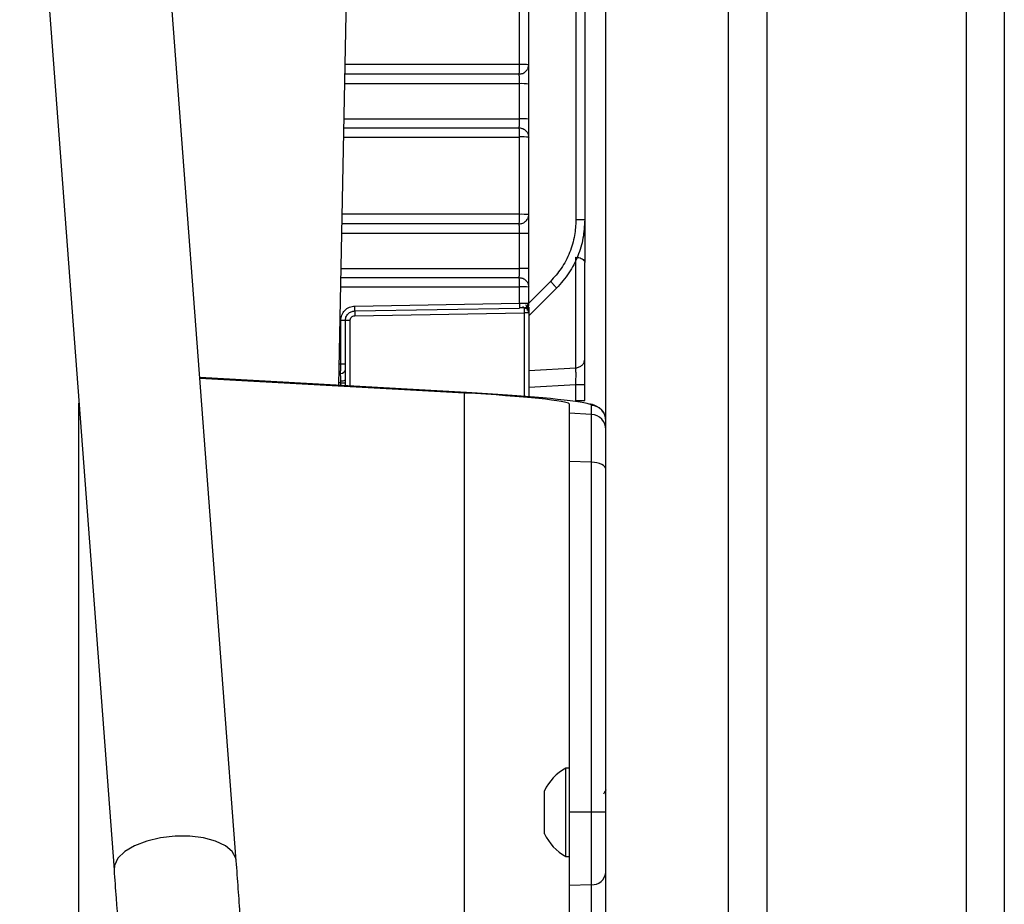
# Model space of a CAD drawing. Header units: inches. Extents: x 0.6 to 33.8, y 0 to 21.7.
# Tile 119 of 204: x 18.8 to 19.8, y 15.4 to 16.3. Entities that reach past the tile are written whole.
import ezdxf

# ---------------------------------------------------------------- set-up
doc = ezdxf.new("R2010")
doc.units = ezdxf.units.IN
doc.header["$MEASUREMENT"] = 0
doc.layers.add('FORMAT', color=7, linetype='Continuous')
doc.styles.add('SLDTEXTSTYLE3', font='TXT', dxfattribs={"width": 0.75})
doc.dimstyles.new('SLDDIMSTYLE0', dxfattribs={"dimtxt": 0.125, "dimasz": 0.13, "dimexe": 0, "dimexo": 0.0625, "dimgap": 0.03125, "dimtad": 0, "dimtih": 1, "dimtoh": 1, "dimdec": 1, "dimlfac": 4, "dimrnd": 1e-09, "dimzin": 12, "dimdsep": 46, "dimtxsty": 'SLDTEXTSTYLE3', "dimsah": 1, "dimcen": 0.09, "dimadec": 0, "dimazin": 3, "dimtfac": 1, "dimtdec": 1, "dimtofl": 0, "dimtmove": 0, "dimatfit": 3, "dimfxl": 0, "dimfrac": 2, "dimtolj": 1, "dimtzin": 12, "dimarcsym": 0})

# ---------------------------------------------------------------- blocks, each defined once
blk = doc.blocks.new('_D_4')
at = {"layer": 'FORMAT'}
for p, q in [((18.2277, 18.1795), (18.1896, 18.1795)), ((18.1896, 18.1795), (18.1896, 17.9811)), ((18.5048, 18.1795), (18.5429, 18.1795)), ((18.5429, 18.1795), (18.5429, 17.9811)), ((16.9337, 9.6125), (16.9337, 18.1245)), ((19.7988, 17.3901), (19.7988, 18.1245)), ((16.9337, 17.9995), (18.08, 17.9995)), ((19.7988, 17.9995), (18.6525, 17.9995)), ((18.1896, 17.9811), (18.2277, 17.9811)), ((18.5429, 17.9811), (18.5048, 17.9811))]:
    blk.add_line(p, q, dxfattribs=at)
for points in [[(16.9337, 17.9995), (17.0637, 17.9795), (17.0637, 18.0195)], [(19.7988, 17.9995), (19.6688, 18.0195), (19.6688, 17.9795)]]:
    blk.add_solid(points, dxfattribs=at)
at = {"layer": 'FORMAT', "char_height": 0.125, "attachment_point": 1, "style": 'SLDTEXTSTYLE3'}
for s, insert in [('291', (18.2277, 18.1422)), ('11.5', (18.2046, 17.9552))]:
    blk.add_mtext(s, dxfattribs=dict(at, insert=insert))

msp = doc.modelspace()

# ---------------------------------------------------------------- linework, layer by layer
at = {"color": 7, "linetype": 'Continuous'}
for p, q in [((19.5565, 17.3401), (19.5565, 4.5901)), ((19.7598, 17.3401), (19.7598, 4.5901)), ((19.7988, 17.3401), (19.7988, 4.5901)), ((19.3925, 4.9651), (19.3925, 16.9651)), ((19.5175, 4.9651), (19.5175, 16.9651)), ((19.1202, 15.9003), (19.1333, 16.559)), ((19.0155, 15.4157), (18.9373, 16.4536)), ((18.8127, 16.4442), (18.8909, 15.4063)), ((19.3619, 16.3864), (19.3619, 16.0689)), ((19.3709, 16.3864), (19.3709, 16.0689)), ((19.3044, 16.2273), (19.3044, 16.3061)), ((19.3138, 16.2269), (19.3138, 16.3057)), ((19.3044, 16.2273), (19.1267, 16.2273)), ((19.3041, 16.2175), (19.1265, 16.2175)), ((19.3044, 16.2077), (19.1263, 16.2077)), ((19.3044, 16.172), (19.3044, 16.2077)), ((19.3138, 16.1716), (19.3138, 16.2073)), ((19.1256, 16.172), (19.3044, 16.172)), ((19.1254, 16.1627), (19.304, 16.1627)), ((19.1252, 16.1534), (19.3044, 16.1534)), ((19.3044, 16.0746), (19.3044, 16.1534)), ((19.3138, 16.0743), (19.3138, 16.1531)), ((19.3044, 16.0746), (19.1237, 16.0746)), ((19.3709, 16.0689), (19.3619, 16.0689)), ((19.3709, 16.0689), (19.3709, 16.0254)), ((19.3041, 16.0649), (19.1235, 16.0649)), ((19.3044, 16.0552), (19.1233, 16.0552)), ((19.3044, 16.0195), (19.3044, 16.0552)), ((19.3138, 16.0193), (19.3138, 16.055)), ((19.3619, 15.9181), (19.3619, 16.0309)), ((19.1226, 16.0195), (19.3044, 16.0195)), ((19.3709, 15.9267), (19.3709, 16.0254)), ((19.1224, 16.0101), (19.304, 16.0101)), ((19.3359, 16.0062), (19.3138, 15.9841)), ((19.1222, 16.0007), (19.3044, 16.0007)), ((19.3044, 15.984), (19.3044, 16.0007)), ((19.3138, 15.984), (19.3138, 16.0006)), ((19.3421, 15.9993), (19.3138, 15.971)), ((19.1365, 15.9761), (19.3043, 15.979)), ((19.1366, 15.9811), (19.3044, 15.984)), ((19.3134, 15.9837), (19.3132, 15.9807)), ((19.1221, 15.9219), (19.1221, 15.9663)), ((19.1268, 15.9219), (19.1268, 15.9663)), ((19.1316, 15.8997), (19.1316, 15.9663)), ((19.1365, 15.9712), (19.309, 15.9742)), ((19.309, 15.9742), (19.309, 15.8891)), ((19.3138, 15.9742), (19.3138, 15.8887)), ((19.1221, 15.9219), (19.1206, 15.9219)), ((19.3138, 15.9154), (19.3619, 15.9181)), ((19.2504, 15.893), (18.9784, 15.9083)), ((19.2504, 15.893), (18.9784, 15.9083)), ((18.9785, 15.9076), (19.2484, 15.8925)), ((19.1268, 15.9026), (19.1268, 15.9058)), ((19.1221, 15.9027), (19.1202, 15.9027)), ((19.1221, 15.9027), (19.1221, 15.9048)), ((19.1221, 15.9002), (19.1221, 15.9027)), ((19.1268, 15.9), (19.1268, 15.9026)), ((19.3138, 15.8985), (19.3619, 15.901)), ((19.3619, 15.901), (19.3709, 15.901)), ((19.3619, 15.8849), (19.3619, 15.901)), ((19.3709, 15.8849), (19.3709, 15.901)), ((19.2484, 15.2628), (19.2484, 15.8925)), ((19.2504, 15.893), (19.2504, 15.893)), ((18.855, 15.1729), (18.855, 15.882)), ((19.355, 15.8814), (19.355, 15.8719)), ((19.3777, 15.8707), (19.3777, 15.8798)), ((19.3777, 15.8707), (19.355, 15.8719)), ((19.355, 15.8719), (19.355, 15.8225)), ((19.3777, 15.8219), (19.3777, 15.8707)), ((19.3777, 15.8219), (19.355, 15.8225)), ((19.355, 15.8225), (19.355, 15.4653)), ((19.3777, 15.4653), (19.3777, 15.8219)), ((19.355, 15.5102), (19.3515, 15.5102)), ((19.3515, 15.4651), (19.3515, 15.5102)), ((19.3298, 15.4651), (19.3298, 15.487)), ((19.3298, 15.4432), (19.3298, 15.4651)), ((19.3515, 15.42), (19.3515, 15.4651)), ((19.3777, 15.4653), (19.355, 15.4653)), ((19.355, 15.4653), (19.355, 15.3903)), ((19.3777, 15.3913), (19.3777, 15.4653)), ((19.3515, 15.42), (19.355, 15.42)), ((19.3777, 15.3913), (19.355, 15.3903)), ((19.355, 15.3903), (19.355, 15.3373)), ((19.3777, 15.3399), (19.3777, 15.3913))]:
    msp.add_line(p, q, dxfattribs=at)
at = {"color": 7, "linetype": 'Continuous', "flags": 128}
for points in [[(19.3925, 15.8145), (19.3923, 15.8159), (19.3914, 15.8173), (19.3901, 15.8185), (19.3882, 15.8196), (19.386, 15.8206), (19.3834, 15.8213), (19.3807, 15.8217), (19.3777, 15.8219)], [(18.9532, 15.4408), (18.9383, 15.4391), (18.9242, 15.4357), (18.9118, 15.4309), (18.9019, 15.425), (18.8949, 15.4182), (18.8913, 15.411), (18.8909, 15.4063)], [(19.0155, 15.4157), (19.0151, 15.4182), (19.0115, 15.425), (19.0045, 15.4309), (18.9945, 15.4357), (18.9822, 15.4391), (18.9681, 15.4408), (18.9532, 15.4408)]]:
    msp.add_lwpolyline(points, dxfattribs=at)
at = {"color": 7, "linetype": 'Continuous'}
for centre, radius, start, end in [((19.2029, 16.2256), 0.1015, 355.4445, 0.9861), ((19.3067, 16.1679), 0.0595, 83.1117, 92.1996), ((19.3067, 16.1458), 0.062, 83.394, 92.1103), ((19.3067, 16.1046), 0.0674, 83.9248, 91.942), ((19.2199, 16.155), 0.0845, 358.9196, 5.223), ((19.3067, 16.0828), 0.0707, 84.2083, 91.8519), ((19.2059, 16.0729), 0.0985, 355.3366, 0.9969), ((19.3067, 15.9861), 0.0885, 85.3801, 91.479), ((19.3067, 15.9609), 0.0943, 85.6639, 91.3885), ((19.3067, 15.912), 0.1075, 86.1967, 91.2184), ((19.2169, 16.0024), 0.0875, 358.9432, 5.0902), ((19.3067, 15.8846), 0.1161, 86.4808, 91.1276), ((19.207, 15.9736), 0.0706, 178.0016, 181.9984), ((19.1078, 15.9793), 0.0288, 353.5442, 3.5113), ((19.1232, 15.8984), 0.068, 86.9959, 90.9629), ((19.122, 15.9171), 0.00483, 269.6365, 358.9745), ((19.1232, 15.8347), 0.0872, 87.6583, 90.7508), ((19.1232, 15.9113), 0.00658, 260.4669, 303.4131), ((19.3769, 15.8642), 0.0156, 0.0226, 87.0259), ((19.3769, 15.8551), 0.0156, 0.0226, 87.0259), ((19.3766, 15.4651), 0.0516, 119.0736, 154.9327), ((19.3813, 13.0654), 2.3998, 89.7318, 90.0854), ((19.3766, 15.4651), 0.0516, 205.0673, 240.9264), ((19.3785, 15.4053), 0.0141, 266.6502, 353.0106)]:
    msp.add_arc(centre, radius, start, end, dxfattribs=at)
for centre, major_axis, start_param, end_param in [((19.2425, 15.8874), (0.1125, -0.006), 0.002568, 1.521004), ((19.2434, 15.887), (0.1344, -0.0072), 0.261413, 1.521004), ((19.2434, 15.887), (0.1344, -0.0072), 0.002568, 0.261413)]:
    msp.add_ellipse(centre, major_axis=major_axis, ratio=0.047754, start_param=start_param, end_param=end_param, dxfattribs=at)
for points, knots in [([(19.3041, 16.2175), (19.3054, 16.2177), (19.3079, 16.218), (19.3111, 16.2202), (19.3134, 16.2233), (19.3136, 16.2257), (19.3138, 16.2269)], [0, 0, 0, 0, 0.25119, 0.503829, 0.753724, 1, 1, 1, 1]), ([(19.3138, 16.2073), (19.3138, 16.2094), (19.3138, 16.2137), (19.3138, 16.2196), (19.3138, 16.2245), (19.3138, 16.2261), (19.3138, 16.2269)], [0, 0, 0, 0, 0.236489, 0.494417, 0.755969, 1, 1, 1, 1]), ([(19.3044, 16.2077), (19.3044, 16.2088), (19.3044, 16.211), (19.3043, 16.2139), (19.3042, 16.2163), (19.3041, 16.2171), (19.3041, 16.2175)], [0, 0, 0, 0, 0.249631, 0.499597, 0.749792, 1, 1, 1, 1]), ([(19.304, 16.1627), (19.3041, 16.163), (19.3042, 16.1637), (19.3043, 16.1659), (19.3044, 16.1687), (19.3044, 16.1709), (19.3044, 16.172)], [0, 0, 0, 0, 0.250208, 0.500417, 0.75039, 1, 1, 1, 1]), ([(19.3138, 16.1531), (19.3138, 16.1538), (19.3138, 16.1551), (19.3138, 16.1596), (19.3138, 16.1653), (19.3138, 16.1696), (19.3138, 16.1716)], [0, 0, 0, 0, 0.243994, 0.505708, 0.763717, 1, 1, 1, 1]), ([(19.304, 16.1627), (19.3053, 16.1626), (19.3079, 16.1622), (19.3111, 16.16), (19.3134, 16.1569), (19.3136, 16.1544), (19.3138, 16.1531)], [0, 0, 0, 0, 0.249997, 0.499995, 0.749996, 1, 1, 1, 1]), ([(19.3041, 16.0649), (19.3053, 16.0651), (19.3079, 16.0654), (19.3112, 16.0676), (19.3127, 16.0699), (19.3134, 16.0716), (19.3137, 16.0728), (19.3138, 16.0737), (19.3138, 16.0743)], [0, 0, 0, 0, 0.250865, 0.503177, 0.752748, 0.798807, 0.87645, 1, 1, 1, 1]), ([(19.3138, 16.055), (19.3138, 16.057), (19.3138, 16.0613), (19.3138, 16.0672), (19.3138, 16.072), (19.3138, 16.0736), (19.3138, 16.0744)], [0, 0, 0, 0, 0.2364499, 0.4943909, 0.7559725, 1, 1, 1, 1]), ([(19.3619, 16.0689), (19.3616, 16.0636), (19.361, 16.0523), (19.3559, 16.0354), (19.3477, 16.0194), (19.3398, 16.0105), (19.3359, 16.0062)], [0, 0, 0, 0, 0.226803, 0.487121, 0.753921, 1, 1, 1, 1]), ([(19.3709, 16.0689), (19.3705, 16.0626), (19.3699, 16.0501), (19.3642, 16.0318), (19.3553, 16.0142), (19.3465, 16.0043), (19.3421, 15.9993)], [0, 0, 0, 0, 0.242035, 0.48714, 0.737819, 1, 1, 1, 1]), ([(19.3044, 16.0552), (19.3044, 16.0563), (19.3044, 16.0584), (19.3043, 16.0614), (19.3042, 16.0637), (19.3041, 16.0645), (19.3041, 16.0649)], [0, 0, 0, 0, 0.249627, 0.499594, 0.749792, 1, 1, 1, 1]), ([(19.3619, 16.0309), (19.3629, 16.0308), (19.3649, 16.0306), (19.3675, 16.0297), (19.3695, 16.0285), (19.3707, 16.027), (19.3709, 16.0259), (19.3709, 16.0254), (19.3709, 16.0254)], [0, 0, 0, 0, 0.194959, 0.389484, 0.595245, 0.825947, 0.995783, 1, 1, 1, 1]), ([(19.304, 16.0101), (19.3041, 16.0105), (19.3042, 16.0112), (19.3043, 16.0134), (19.3044, 16.0162), (19.3044, 16.0184), (19.3044, 16.0195)], [0, 0, 0, 0, 0.250208, 0.500415, 0.750386, 1, 1, 1, 1]), ([(19.3138, 16.0006), (19.3138, 16.0012), (19.3138, 16.0026), (19.3138, 16.0072), (19.3138, 16.013), (19.3138, 16.0172), (19.3138, 16.0193)], [0, 0, 0, 0, 0.243992, 0.505681, 0.763678, 1, 1, 1, 1]), ([(19.304, 16.0101), (19.3053, 16.01), (19.3079, 16.0097), (19.3111, 16.0074), (19.3134, 16.0043), (19.3136, 16.0018), (19.3138, 16.0006)], [0, 0, 0, 0, 0.2499968, 0.499995, 0.7499958, 1, 1, 1, 1]), ([(19.1221, 15.9663), (19.1223, 15.9682), (19.1227, 15.9721), (19.126, 15.9769), (19.1308, 15.9804), (19.1347, 15.9809), (19.1366, 15.9811)], [0, 0, 0, 0, 0.24803, 0.496919, 0.748978, 1, 1, 1, 1]), ([(19.1268, 15.9663), (19.1269, 15.9675), (19.1271, 15.9693), (19.1283, 15.9716), (19.1299, 15.9736), (19.1326, 15.9756), (19.1352, 15.9759), (19.1365, 15.9761)], [0, 0, 0, 0, 0.232479, 0.361012, 0.497432, 0.749237, 1, 1, 1, 1]), ([(19.3044, 15.984), (19.3044, 15.9837), (19.3044, 15.983), (19.3044, 15.9818), (19.3044, 15.9804), (19.3043, 15.9798), (19.3043, 15.9795)], [0, 0, 0, 0, 0.181683, 0.357577, 0.678792, 1, 1, 1, 1]), ([(19.3043, 15.9795), (19.3047, 15.9795), (19.3056, 15.9795), (19.3069, 15.9795), (19.3081, 15.9795), (19.3087, 15.9795), (19.309, 15.9795)], [0, 0, 0, 0, 0.249611, 0.49954, 0.74968, 1, 1, 1, 1]), ([(19.3043, 15.9795), (19.3043, 15.9793), (19.3043, 15.9791), (19.3043, 15.9791), (19.3043, 15.979)], [0, 0, 0, 0, 0.491904, 1, 1, 1, 1]), ([(19.3044, 15.984), (19.3054, 15.9841), (19.3072, 15.9841), (19.3094, 15.9841), (19.3111, 15.9841), (19.3124, 15.9841), (19.3129, 15.9841), (19.313, 15.9841)], [0, 0, 0, 0, 0.280575, 0.460165, 0.665606, 0.874132, 1, 1, 1, 1]), ([(19.3075, 15.9806), (19.3078, 15.9804), (19.3085, 15.98), (19.309, 15.9796), (19.309, 15.9795), (19.309, 15.9794)], [0, 0, 0, 0, 0.452116, 0.881882, 1, 1, 1, 1]), ([(19.3124, 15.9801), (19.3121, 15.9799), (19.3117, 15.9795), (19.3108, 15.9791), (19.3099, 15.9788), (19.3092, 15.9788), (19.3089, 15.9787)], [0, 0, 0, 0, 0.2627073, 0.5199599, 0.7669534, 1, 1, 1, 1]), ([(19.311, 15.9796), (19.3109, 15.9796), (19.3103, 15.9792), (19.3096, 15.9791), (19.309, 15.9791)], [0, 0, 0, 0, 0.084443, 1, 1, 1, 1]), ([(19.309, 15.9791), (19.309, 15.9791), (19.309, 15.9791), (19.309, 15.9786), (19.309, 15.9777), (19.309, 15.9761), (19.309, 15.9748), (19.309, 15.9742)], [0, 0, 0, 0, 0.133307, 0.26317, 0.511411, 0.749244, 1, 1, 1, 1]), ([(19.3109, 15.9796), (19.3112, 15.9797), (19.3118, 15.9801), (19.3119, 15.9806), (19.3117, 15.9813), (19.3111, 15.9819), (19.3108, 15.9822)], [0, 0, 0, 0, 0.229668, 0.471623, 0.727904, 1, 1, 1, 1]), ([(19.3135, 15.9822), (19.3133, 15.9819), (19.3131, 15.9813), (19.3123, 15.9798), (19.3114, 15.9787), (19.3108, 15.978)], [0, 0, 0, 0, 0.275923, 0.533494, 1, 1, 1, 1]), ([(19.3118, 15.9806), (19.312, 15.9809), (19.3124, 15.9813), (19.3128, 15.9822), (19.3131, 15.9832), (19.3131, 15.9839), (19.3131, 15.9842)], [0, 0, 0, 0, 0.228815, 0.474238, 0.732911, 1, 1, 1, 1]), ([(19.3124, 15.9767), (19.3126, 15.9772), (19.3131, 15.9783), (19.3135, 15.98), (19.3138, 15.9818), (19.3138, 15.9828), (19.3138, 15.9834)], [0, 0, 0, 0, 0.2249755, 0.466048, 0.7242975, 1, 1, 1, 1]), ([(19.313, 15.9841), (19.3131, 15.9841), (19.3137, 15.9841), (19.3137, 15.984), (19.3138, 15.984)], [0, 0, 0, 0, 0.165307, 1, 1, 1, 1]), ([(19.3135, 15.9742), (19.3135, 15.9747), (19.3135, 15.9758), (19.3135, 15.9773), (19.3135, 15.9787), (19.3135, 15.9795), (19.3135, 15.9799)], [0, 0, 0, 0, 0.249646, 0.499601, 0.749769, 1, 1, 1, 1]), ([(19.3138, 15.9799), (19.3138, 15.9797), (19.3138, 15.9791), (19.3138, 15.9772), (19.3138, 15.9754), (19.3138, 15.9742)], [0, 0, 0, 0, 0.081254, 0.401426, 1, 1, 1, 1]), ([(19.1316, 15.9663), (19.1317, 15.9669), (19.1318, 15.9682), (19.1329, 15.9698), (19.1345, 15.9709), (19.1358, 15.9711), (19.1365, 15.9712)], [0, 0, 0, 0, 0.249155, 0.499152, 0.750013, 1, 1, 1, 1]), ([(19.3709, 15.901), (19.3709, 15.9036), (19.3709, 15.9088), (19.3709, 15.9161), (19.3709, 15.9224), (19.3709, 15.9253), (19.3709, 15.9267)], [0, 0, 0, 0, 0.251327, 0.500198, 0.74899, 1, 1, 1, 1]), ([(19.1219, 15.9123), (19.1219, 15.9128), (19.122, 15.9136), (19.122, 15.916), (19.1221, 15.9187), (19.1221, 15.9209), (19.1221, 15.9219)], [0, 0, 0, 0, 0.293657, 0.500472, 0.75696, 1, 1, 1, 1]), ([(19.1268, 15.9171), (19.1268, 15.9172), (19.1268, 15.9176), (19.1268, 15.9188), (19.1268, 15.9203), (19.1268, 15.9213), (19.1268, 15.9219)], [0, 0, 0, 0, 0.249038, 0.501063, 0.752342, 1, 1, 1, 1]), ([(19.1268, 15.9058), (19.1268, 15.9071), (19.1268, 15.9098), (19.1268, 15.9132), (19.1268, 15.9158), (19.1268, 15.9166), (19.1268, 15.9171)], [0, 0, 0, 0, 0.246982, 0.510568, 0.768706, 1, 1, 1, 1]), ([(19.3619, 15.901), (19.3619, 15.9027), (19.362, 15.9062), (19.362, 15.911), (19.362, 15.9153), (19.3619, 15.9172), (19.3619, 15.9181)], [0, 0, 0, 0, 0.250116, 0.499986, 0.749841, 1, 1, 1, 1]), ([(19.1221, 15.9048), (19.1221, 15.9057), (19.1221, 15.9074), (19.122, 15.9096), (19.122, 15.9114), (19.1219, 15.912), (19.1219, 15.9123)], [0, 0, 0, 0, 0.249887, 0.499936, 0.750021, 1, 1, 1, 1]), ([(19.1221, 15.9027), (19.1227, 15.9027), (19.1239, 15.9027), (19.1254, 15.9027), (19.1265, 15.9027), (19.1267, 15.9026), (19.1268, 15.9026)], [0, 0, 0, 0, 0.239832, 0.49833, 0.757753, 1, 1, 1, 1]), ([(19.3925, 15.8642), (19.3922, 15.8664), (19.3917, 15.8705), (19.3886, 15.8749), (19.3856, 15.8775), (19.3828, 15.8791), (19.3799, 15.8802), (19.378, 15.8809), (19.3763, 15.8812), (19.376, 15.8812)], [0, 0, 0, 0, 0.15115, 0.268308, 0.3808, 0.509436, 0.680948, 0.949404, 1, 1, 1, 1]), ([(19.3925, 15.4879), (19.3922, 15.4874), (19.3914, 15.4859), (19.3905, 15.4845), (19.39, 15.4837)], [0, 0, 0, 0, 0.40429, 1, 1, 1, 1]), ([(19.0368, 14.8108), (19.0368, 14.8219), (19.0368, 14.8538), (19.0364, 14.9066), (19.0355, 14.9691), (19.0342, 15.0312), (19.0325, 15.0927), (19.0303, 15.1536), (19.0278, 15.2137), (19.0248, 15.2728), (19.0214, 15.3307), (19.0183, 15.3783), (19.0162, 15.4062), (19.0155, 15.4157)], [0, 0, 0, 0, 0.052381, 0.151929, 0.251487, 0.351054, 0.450635, 0.550234, 0.649859, 0.749515, 0.849211, 0.948955, 1, 1, 1, 1]), ([(18.8909, 15.4063), (18.8916, 15.3968), (18.8936, 15.3692), (18.8967, 15.3223), (18.9, 15.2655), (18.9029, 15.2075), (18.9054, 15.1484), (18.9075, 15.0885), (18.9092, 15.0279), (18.9105, 14.9667), (18.9114, 14.905), (18.9118, 14.853), (18.9118, 14.8216), (18.9118, 14.8108)], [0, 0, 0, 0, 0.052366, 0.151703, 0.251097, 0.350547, 0.450045, 0.54958, 0.649145, 0.748733, 0.848339, 0.947957, 1, 1, 1, 1])]:
    msp.add_open_spline(points, degree=3, knots=knots, dxfattribs=at)
for points in [[(19.3421, 15.9993), (19.342, 15.9994), (19.3419, 15.9997), (19.3406, 16.0014), (19.3385, 16.0036), (19.3368, 16.0054), (19.3359, 16.0062)], [(19.1316, 15.9663), (19.131, 15.9663), (19.1297, 15.9663), (19.1281, 15.9663), (19.127, 15.9663), (19.1269, 15.9663), (19.1268, 15.9663)], [(19.3138, 15.9742), (19.3137, 15.9742), (19.3136, 15.9742), (19.3125, 15.9742), (19.3109, 15.9742), (19.3096, 15.9742), (19.309, 15.9742)], [(19.3619, 15.9181), (19.3631, 15.9183), (19.3655, 15.9188), (19.3684, 15.9208), (19.3705, 15.9235), (19.3707, 15.9257), (19.3709, 15.9267)], [(19.3619, 15.8849), (19.3631, 15.8849), (19.3655, 15.8849), (19.3684, 15.8849), (19.3705, 15.8849), (19.3707, 15.8849), (19.3709, 15.8849)]]:
    msp.add_open_spline(points, degree=3, dxfattribs=at)

# ---------------------------------------------------------------- dimensions: what is measured, and where the dimension line sits
at = {"layer": 'FORMAT'}
dim = msp.add_linear_dim(base=(16.9337, 17.9995), p1=(19.7988, 17.3401), p2=(16.9337, 9.5625), dimstyle='SLDDIMSTYLE0', dxfattribs=at)
dim.commit()
dim.dimension.update_dxf_attribs({"geometry": '_D_4', "text_midpoint": (18.3663, 17.9995), "dimtype": 160})

doc.saveas('drawing.dxf')
